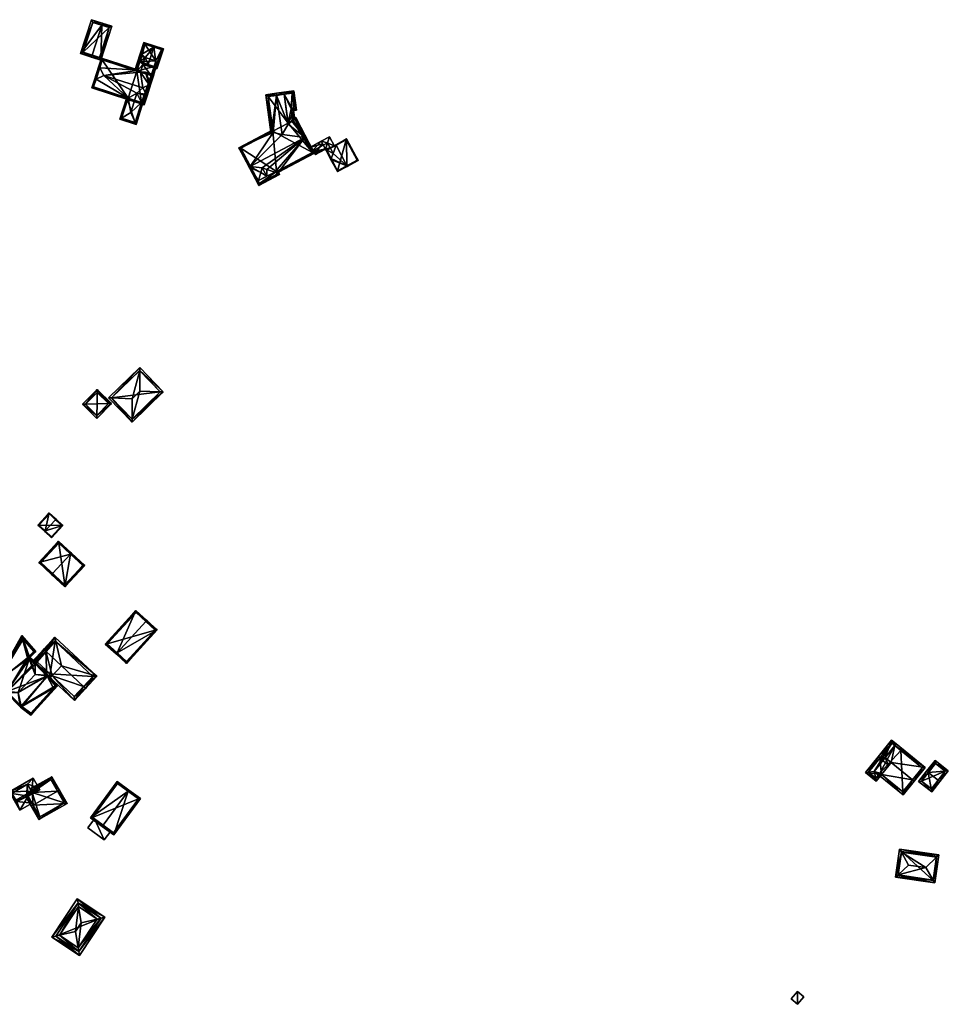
# Model space of a CAD drawing. Header units: inches. Extents: x 2523744 to 2528136, y 1148995 to 1152010.
# Tile 63 of 256: x 2524298 to 2524625, y 1150811 to 1151158. Entities that reach past the tile are written whole.
import ezdxf

# ---------------------------------------------------------------- set-up
doc = ezdxf.new("R2010")
doc.units = ezdxf.units.IN
doc.header["$MEASUREMENT"] = 0
doc.layers.add('Gebaeude Einzelhaus', color=10, linetype='Continuous')
doc.layers.add('Offenes Gebaeude', color=10, linetype='Continuous')

msp = doc.modelspace()

# ---------------------------------------------------------------- meshes
at = {"layer": 'Gebaeude Einzelhaus'}
mesh = msp.add_polyface(dxfattribs=at)
corners = [(2524327.024, 1151156.035, 472.008), (2524327.254, 1151156.749, 472.008), (2524323.428, 1151157.983, 469.353), (2524319.579, 1151146.041, 469.353), (2524323.634, 1151145.522, 472.008), (2524323.404, 1151144.809, 472.008), (2524326.765, 1151143.725, 469.353), (2524330.615, 1151155.665, 469.353), (2524320.523, 1151146.525, 469.849), (2524323.911, 1151157.039, 469.848), (2524326.281, 1151144.669, 469.917), (2524329.671, 1151155.181, 469.917), (2524329.671, 1151155.181, 463.595), (2524323.911, 1151157.039, 463.595), (2524320.523, 1151146.525, 463.595), (2524326.281, 1151144.669, 463.595)]
mesh.append_faces([[corners[k] for k in face] for face in [(0, 9, 1), (11, 0, 1), (1, 9, 2), (7, 11, 1), (6, 10, 11), (6, 11, 7), (4, 10, 5), (8, 4, 5), (5, 10, 6), (9, 8, 3), (2, 9, 3), (3, 8, 5), (0, 7, 1), (5, 6, 4), (4, 6, 0), (0, 6, 7), (0, 3, 4), (4, 3, 5), (0, 2, 3), (0, 1, 2)]], dxfattribs={"color": 13})
mesh.append_faces([[corners[k] for k in face] for face in [(12, 15, 14), (12, 14, 13), (11, 15, 12), (10, 15, 11), (4, 15, 10), (14, 15, 8), (8, 15, 4), (13, 14, 9), (9, 14, 8), (12, 13, 9), (0, 12, 9), (11, 12, 0)]], dxfattribs={"color": 41})
mesh = msp.add_polyface(dxfattribs=at)
corners = [(2524345.339, 1151148.327, 471.565), (2524346.475, 1151140.658, 469.243), (2524348.761, 1151147.749, 469.243), (2524343.36, 1151142.187, 471.565), (2524343.206, 1151141.711, 471.565), (2524345.493, 1151148.803, 471.565), (2524341.913, 1151149.956, 469.243), (2524341.115, 1151145.856, 469.551), (2524340.64, 1151146.009, 469.243), (2524341.123, 1151145.065, 469.706), (2524340.255, 1151143.189, 469.551), (2524342.304, 1151144.684, 470.472), (2524340.493, 1151143.112, 469.706), (2524341.675, 1151142.731, 470.472), (2524341.521, 1151142.255, 470.472), (2524346.153, 1151141.286, 469.581), (2524348.133, 1151147.426, 469.58), (2524342.235, 1151149.328, 469.551), (2524348.133, 1151147.426, 463.595), (2524342.235, 1151149.328, 463.595), (2524340.255, 1151143.189, 463.595), (2524340.493, 1151143.112, 463.595), (2524345.505, 1151141.495, 469.436), (2524346.153, 1151141.286, 469.261), (2524345.505, 1151141.495, 463.595), (2524346.153, 1151141.286, 463.595), (2524346.135, 1151143.449, 463.595), (2524341.123, 1151145.065, 463.595)]
mesh.append_faces([[corners[k] for k in face] for face in [(3, 4, 13), (13, 4, 14), (8, 17, 7), (17, 5, 0), (8, 6, 17), (17, 6, 5), (1, 16, 2), (2, 16, 5), (5, 16, 0), (3, 15, 4), (4, 15, 1), (1, 15, 16), (3, 13, 4), (4, 13, 14), (0, 11, 3), (3, 11, 13), (9, 10, 12), (0, 7, 11), (11, 7, 9), (9, 7, 10), (0, 6, 7), (7, 6, 8), (0, 5, 6), (0, 2, 5), (4, 1, 3), (3, 1, 0), (0, 1, 2)]], dxfattribs={"color": 13})
mesh.append_faces([[corners[k] for k in face] for face in [(19, 27, 20), (20, 27, 21), (18, 26, 19), (19, 26, 27), (18, 25, 26), (26, 25, 24), (16, 23, 18), (18, 23, 25), (16, 15, 23), (23, 24, 25), (23, 22, 24), (22, 3, 13), (23, 15, 22), (22, 15, 3), (12, 10, 21), (21, 10, 20), (19, 7, 17), (19, 20, 7), (7, 20, 10), (17, 18, 19), (0, 16, 17), (17, 16, 18)]], dxfattribs={"color": 41})
mesh = msp.add_polyface(dxfattribs=at)
corners = [(2524344.47, 1151138.286, 469.436), (2524341.521, 1151142.255, 470.472), (2524340.645, 1151139.537, 470.472), (2524345.505, 1151141.495, 469.436), (2524341.675, 1151142.731, 470.472), (2524340.64, 1151139.521, 470.472), (2524344.758, 1151138.193, 469.358), (2524344.365, 1151135.514, 469.243), (2524343.939, 1151135.651, 469.358), (2524346.153, 1151141.286, 469.261), (2524347.079, 1151143.933, 469.243), (2524347.013, 1151143.954, 469.261), (2524340.255, 1151143.189, 469.551), (2524338.744, 1151140.132, 469.243), (2524339.458, 1151139.902, 469.706), (2524340.64, 1151146.009, 469.243), (2524340.493, 1151143.112, 469.706), (2524342.304, 1151144.684, 470.472), (2524341.123, 1151145.065, 469.706), (2524341.115, 1151145.856, 469.551), (2524339.458, 1151139.902, 463.595), (2524340.493, 1151143.112, 463.595), (2524344.47, 1151138.286, 463.595), (2524345.505, 1151141.495, 463.595), (2524341.123, 1151145.065, 463.595), (2524346.135, 1151143.449, 463.595)]
mesh.append_faces([[corners[k] for k in face] for face in [(19, 12, 15), (15, 12, 13), (13, 12, 14), (14, 12, 16), (9, 6, 3), (3, 6, 0), (9, 7, 6), (6, 7, 8), (11, 10, 9), (9, 10, 7), (15, 12, 19), (16, 17, 18), (16, 4, 17), (16, 1, 4), (12, 14, 16), (16, 14, 1), (1, 14, 2), (2, 14, 5), (15, 13, 12), (12, 13, 14), (9, 10, 11), (9, 7, 10), (3, 6, 9), (9, 6, 7), (7, 6, 8), (3, 0, 6), (0, 2, 5), (4, 1, 3), (3, 1, 0), (0, 1, 2)]], dxfattribs={"color": 13})
mesh.append_faces([[corners[k] for k in face] for face in [(21, 23, 20), (20, 23, 22), (21, 25, 23), (21, 24, 25), (0, 23, 3), (0, 22, 23), (20, 16, 21), (20, 14, 16)]], dxfattribs={"color": 41})
mesh = msp.add_polyface(dxfattribs=at)
corners = [(2524326.016, 1151141.656, 472.799), (2524324.443, 1151136.774, 472.799), (2524325.064, 1151137.071, 473.244), (2524326.347, 1151141.052, 473.245), (2524327.813, 1151138.383, 475.214), (2524341.097, 1151128.822, 470.485), (2524340.946, 1151128.349, 470.017), (2524342, 1151128.009, 470.017), (2524343.015, 1151131.159, 473.134), (2524339.433, 1151132.045, 472.893), (2524342.684, 1151131.762, 473.579), (2524341.468, 1151133.98, 475.214), (2524336.305, 1151130.37, 470.488), (2524323.536, 1151133.961, 470.017), (2524336.168, 1151129.889, 470.017), (2524336.321, 1151130.365, 470.488), (2524343.751, 1151135.069, 473.579), (2524344.371, 1151135.365, 473.134), (2524342.475, 1151139.454, 470.017), (2524345.388, 1151138.515, 470.017), (2524340.645, 1151139.537, 470.472), (2524340.091, 1151140.223, 470.017), (2524326.924, 1151144.469, 470.017), (2524324.166, 1151134.284, 470.488), (2524341.678, 1151128.639, 470.489), (2524341.099, 1151128.824, 470.487), (2524344.758, 1151138.193, 470.488), (2524327.246, 1151143.84, 470.488), (2524338.811, 1151121.731, 470.485), (2524339.115, 1151121.044, 470.017), (2524341.574, 1151128.672, 470.017), (2524341.099, 1151128.824, 470.484), (2524337.248, 1151125.266, 472.893), (2524334.042, 1151123.294, 470.505), (2524335.846, 1151130.518, 470.017), (2524333.386, 1151122.89, 470.017), (2524336.321, 1151130.365, 470.504), (2524334.016, 1151123.213, 470.435), (2524338.793, 1151121.674, 470.435), (2524341.099, 1151128.824, 463.595), (2524340.946, 1151128.349, 463.595), (2524341.678, 1151128.639, 463.595), (2524344.758, 1151138.193, 463.595), (2524344.758, 1151138.193, 469.358), (2524339.458, 1151139.902, 469.706), (2524339.458, 1151139.902, 463.595), (2524327.246, 1151143.84, 463.595), (2524340.64, 1151139.521, 470.472), (2524344.47, 1151138.286, 469.436), (2524344.47, 1151138.286, 463.595), (2524324.166, 1151134.284, 463.595), (2524336.321, 1151130.365, 463.595), (2524336.168, 1151129.889, 463.595), (2524334.016, 1151123.213, 463.595), (2524338.793, 1151121.674, 463.595)]
mesh.append_faces([[corners[k] for k in face] for face in [(38, 28, 29), (30, 5, 31), (29, 28, 30), (30, 28, 5), (35, 33, 37), (35, 37, 29), (29, 37, 38), (33, 12, 36), (35, 34, 33), (33, 34, 12), (28, 35, 29), (28, 33, 35), (28, 32, 33), (12, 32, 9), (12, 33, 32), (12, 34, 33), (33, 34, 35), (28, 5, 32), (32, 5, 9), (28, 30, 5), (5, 30, 31), (28, 29, 30), (20, 27, 21), (21, 27, 22), (22, 27, 0), (0, 27, 3), (17, 26, 19), (19, 26, 18), (18, 26, 20), (20, 26, 27), (17, 16, 26), (8, 16, 17), (8, 10, 16), (24, 5, 25), (24, 6, 5), (24, 7, 6), (24, 8, 7), (24, 10, 8), (0, 2, 1), (0, 3, 2), (23, 1, 2), (23, 13, 1), (15, 14, 12), (12, 14, 23), (23, 14, 13), (3, 22, 0), (4, 21, 3), (3, 21, 22), (16, 20, 11), (11, 20, 4), (4, 20, 21), (16, 18, 20), (16, 17, 18), (18, 17, 19), (10, 16, 11), (10, 8, 16), (16, 8, 17), (12, 14, 15), (12, 13, 14), (12, 2, 13), (13, 2, 1), (9, 4, 12), (12, 4, 2), (9, 11, 4), (9, 10, 11), (5, 8, 9), (9, 8, 10), (5, 7, 8), (5, 6, 7), (0, 2, 3), (3, 2, 4), (0, 1, 2)]], dxfattribs={"color": 13})
mesh.append_faces([[corners[k] for k in face] for face in [(52, 54, 53), (52, 40, 54), (28, 6, 5), (28, 54, 6), (6, 54, 40), (28, 38, 54), (38, 37, 54), (54, 37, 53), (33, 53, 37), (36, 14, 33), (33, 14, 53), (53, 14, 52), (36, 15, 14), (12, 15, 36), (41, 49, 42), (45, 51, 46), (46, 51, 50), (41, 39, 49), (49, 39, 45), (45, 39, 51), (51, 39, 52), (52, 39, 40), (15, 51, 14), (14, 51, 52), (12, 51, 15), (23, 50, 12), (12, 50, 51), (3, 27, 2), (2, 27, 23), (23, 27, 50), (50, 27, 46), (48, 43, 49), (49, 43, 42), (47, 26, 48), (48, 26, 43), (44, 27, 47), (47, 27, 26), (44, 46, 27), (44, 45, 46), (41, 43, 24), (24, 43, 10), (10, 43, 16), (16, 43, 26), (41, 42, 43), (31, 24, 25), (31, 41, 24), (31, 39, 41), (5, 31, 25), (5, 6, 31), (31, 6, 39), (39, 6, 40)]], dxfattribs={"color": 41})
mesh = msp.add_polyface(dxfattribs=at)
corners = [(2524388.644, 1151131.33, 469.284), (2524391.178, 1151132.441, 467.404), (2524388.54, 1151132.073, 469.284), (2524391.282, 1151131.699, 467.404), (2524392.758, 1151121.136, 467.404), (2524390.574, 1151117.521, 469.284), (2524387.401, 1151118.273, 467.421), (2524384.788, 1151131.548, 466.962), (2524386.788, 1151118.418, 467.062), (2524386.635, 1151118.337, 466.962), (2524385.634, 1151130.909, 467.421), (2524394.341, 1151122.424, 466.964), (2524395.046, 1151122.798, 466.775), (2524394.611, 1151125.909, 466.775), (2524394.713, 1151132.935, 466.505), (2524395.674, 1151126.058, 466.505), (2524393.979, 1151122.232, 467.061), (2524393.765, 1151126.548, 466.964), (2524394.828, 1151126.696, 466.694), (2524394.325, 1151122.543, 466.964), (2524394.074, 1151132.089, 466.694), (2524385.634, 1151130.909, 460.782), (2524391.282, 1151131.699, 460.782), (2524387.34, 1151118.711, 467.061), (2524387.34, 1151118.711, 460.782), (2524392.699, 1151121.553, 460.782), (2524393.765, 1151126.548, 460.782), (2524394.341, 1151122.424, 460.782), (2524394.828, 1151126.696, 460.782), (2524394.074, 1151132.089, 460.782)]
mesh.append_faces([[corners[k] for k in face] for face in [(19, 12, 11), (19, 13, 12), (15, 20, 14), (14, 20, 1), (1, 20, 3), (13, 18, 15), (15, 18, 20), (19, 17, 13), (13, 17, 18), (3, 14, 1), (11, 13, 16), (16, 13, 4), (4, 13, 3), (3, 13, 14), (14, 13, 15), (11, 12, 13), (2, 10, 7), (7, 10, 9), (9, 10, 8), (8, 10, 6), (2, 0, 10), (3, 0, 1), (1, 0, 2), (8, 7, 9), (6, 0, 8), (8, 0, 7), (7, 0, 2), (6, 5, 0), (3, 0, 4), (4, 0, 5), (3, 1, 0), (0, 1, 2)]], dxfattribs={"color": 13})
mesh.append_faces([[corners[k] for k in face] for face in [(26, 29, 28), (26, 22, 29), (26, 25, 22), (26, 27, 25), (3, 20, 22), (22, 20, 29), (20, 18, 29), (29, 18, 28), (18, 26, 28), (18, 17, 26), (26, 19, 27), (27, 19, 11), (26, 17, 19), (25, 21, 22), (25, 24, 21), (23, 21, 24), (6, 10, 23), (23, 10, 21), (0, 3, 10), (10, 3, 21), (21, 3, 22)]], dxfattribs={"color": 41})
mesh = msp.add_polyface(dxfattribs=at)
corners = [(2524387.973, 1151104.333, 467.868), (2524389.668, 1151103.505, 466.424), (2524389.268, 1151104.259, 467.232), (2524382.341, 1151099.62, 466.424), (2524398.528, 1151116.46, 473.321), (2524401.986, 1151111.004, 467.232), (2524398.969, 1151116.694, 473.321), (2524383.554, 1151105.834, 471.08), (2524379.367, 1151106.297, 473.321), (2524385.191, 1151105.267, 469.881), (2524383.074, 1151104.145, 469.881), (2524378.925, 1151106.063, 473.321), (2524382.236, 1151101.291, 467.868), (2524387.34, 1151118.711, 467.061), (2524387.266, 1151119.237, 466.629), (2524375.303, 1151112.893, 466.629), (2524387.401, 1151118.273, 467.421), (2524390.574, 1151117.521, 469.284), (2524393.979, 1151122.232, 467.061), (2524392.758, 1151121.136, 467.404), (2524394.325, 1151122.543, 466.964), (2524395.348, 1151123.523, 466.629), (2524394.268, 1151122.95, 466.629), (2524385.145, 1151102.834, 471.077), (2524382.549, 1151100.296, 466.897), (2524388.991, 1151103.713, 466.898), (2524388.591, 1151104.466, 467.705), (2524401.311, 1151111.211, 467.704), (2524395.14, 1151122.848, 467.061), (2524375.979, 1151112.685, 467.062), (2524386.788, 1151118.418, 467.062), (2524388.591, 1151104.466, 460.782), (2524388.991, 1151103.713, 460.782), (2524399.921, 1151110.474, 466.615), (2524399.921, 1151110.474, 466.715), (2524401.311, 1151111.211, 460.782), (2524401.311, 1151111.211, 466.826), (2524400.364, 1151110.709, 466.828), (2524400.92, 1151111.004, 467.195), (2524401.311, 1151111.211, 467.194), (2524400.352, 1151113.02, 466.615), (2524395.14, 1151122.848, 460.782), (2524400.352, 1151113.02, 466.715), (2524401.032, 1151111.737, 467.384), (2524401.106, 1151111.597, 467.384), (2524401.259, 1151111.309, 466.815), (2524394.341, 1151122.424, 466.964), (2524394.341, 1151122.424, 460.782), (2524375.979, 1151112.685, 460.782), (2524387.34, 1151118.711, 460.782), (2524382.549, 1151100.296, 460.782), (2524392.699, 1151121.553, 460.782)]
mesh.append_faces([[corners[k] for k in face] for face in [(30, 14, 13), (30, 15, 14), (30, 29, 15), (15, 29, 11), (11, 29, 8), (20, 28, 18), (28, 6, 4), (28, 21, 6), (20, 22, 28), (28, 22, 21), (2, 27, 5), (5, 27, 6), (6, 27, 4), (2, 26, 27), (1, 25, 2), (2, 25, 26), (1, 24, 25), (24, 11, 8), (1, 3, 24), (24, 3, 11), (23, 9, 7), (23, 0, 9), (7, 10, 23), (23, 10, 12), (20, 21, 22), (18, 6, 20), (20, 6, 21), (17, 4, 19), (19, 4, 18), (18, 4, 6), (16, 8, 17), (17, 8, 4), (13, 15, 16), (16, 15, 8), (8, 15, 11), (13, 14, 15), (12, 3, 0), (10, 11, 12), (12, 11, 3), (8, 10, 7), (10, 8, 11), (0, 4, 9), (9, 4, 7), (7, 4, 8), (4, 5, 6), (0, 2, 4), (4, 2, 5), (1, 0, 3), (0, 1, 2)]], dxfattribs={"color": 13})
mesh.append_faces([[corners[k] for k in face] for face in [(35, 47, 41), (35, 51, 47), (35, 49, 51), (35, 31, 49), (49, 31, 48), (48, 31, 50), (50, 31, 32), (25, 24, 32), (32, 24, 50), (24, 48, 50), (8, 29, 24), (24, 29, 48), (48, 30, 49), (49, 30, 13), (48, 29, 30), (46, 41, 47), (18, 28, 46), (46, 28, 41), (35, 45, 36), (35, 40, 45), (43, 27, 44), (44, 27, 39), (42, 4, 43), (43, 4, 27), (40, 28, 42), (42, 28, 4), (35, 41, 40), (40, 41, 28), (27, 38, 39), (27, 34, 38), (33, 36, 37), (33, 35, 36), (33, 31, 35), (27, 26, 34), (34, 26, 33), (33, 26, 31), (26, 25, 31), (31, 25, 32), (12, 0, 23)]], dxfattribs={"color": 41})
mesh = msp.add_polyface(dxfattribs=at)
corners = [(2524413.402, 1151106.542, 468.338), (2524407.752, 1151108.717, 466.715), (2524410.03, 1151104.455, 466.715), (2524407.867, 1151109.032, 466.818), (2524413.52, 1151106.321, 468.338), (2524408.546, 1151110.875, 467.419), (2524409.557, 1151113.734, 468.338), (2524407.464, 1151112.899, 467.419), (2524409.439, 1151113.955, 468.338), (2524407.582, 1151112.678, 467.419), (2524417.318, 1151108.351, 466.715), (2524413.236, 1151115.985, 466.715), (2524410.133, 1151104.794, 466.818), (2524413.134, 1151115.646, 466.809), (2524416.979, 1151108.454, 466.809), (2524413.134, 1151115.646, 460.782), (2524416.979, 1151108.454, 460.782), (2524409.045, 1151113.46, 466.715), (2524409.045, 1151113.46, 466.615), (2524406.288, 1151111.986, 460.782), (2524406.288, 1151111.986, 466.615), (2524407.973, 1151108.835, 466.615), (2524410.133, 1151104.794, 460.782), (2524407.973, 1151108.835, 466.715)]
mesh.append_faces([[corners[k] for k in face] for face in [(4, 14, 10), (4, 0, 14), (0, 4, 12), (12, 4, 2), (14, 13, 10), (10, 13, 11), (11, 13, 8), (8, 13, 6), (1, 12, 2), (1, 3, 12), (7, 6, 9), (7, 8, 6), (0, 11, 6), (6, 11, 8), (0, 10, 11), (0, 4, 10), (5, 6, 9), (9, 6, 7), (7, 6, 8), (3, 0, 5), (5, 0, 6), (0, 2, 4), (3, 1, 0), (0, 1, 2)]], dxfattribs={"color": 13})
mesh.append_faces([[corners[k] for k in face] for face in [(15, 22, 19), (16, 22, 15), (14, 0, 16), (16, 0, 22), (22, 0, 12), (19, 21, 20), (21, 12, 23), (23, 12, 3), (19, 22, 21), (21, 22, 12), (18, 19, 20), (18, 15, 19), (17, 13, 18), (18, 13, 15), (9, 6, 17), (17, 6, 13), (13, 14, 15), (15, 14, 16)]], dxfattribs={"color": 41})
mesh = msp.add_polyface(dxfattribs=at)
corners = [(2524348.735, 1151026.901, 460.714), (2524340.411, 1151035.454, 460.714), (2524340.423, 1151034.368, 461.205), (2524347.66, 1151026.932, 461.205), (2524340.504, 1151027.136, 464.472), (2524337.761, 1151024.468, 464.472), (2524337.772, 1151017.309, 461.205), (2524337.774, 1151016.233, 460.714), (2524330.537, 1151024.744, 461.205), (2524329.45, 1151024.785, 460.714), (2524337.788, 1151017.293, 461.191), (2524347.675, 1151026.916, 461.191), (2524330.51, 1151024.771, 461.181), (2524340.398, 1151034.394, 461.182), (2524347.675, 1151026.916, 453.431), (2524340.398, 1151034.394, 453.431), (2524330.51, 1151024.771, 453.431), (2524337.788, 1151017.293, 453.431)]
mesh.append_faces([[corners[k] for k in face] for face in [(6, 10, 7), (8, 6, 7), (12, 8, 9), (9, 8, 7), (13, 12, 1), (2, 13, 1), (1, 12, 9), (3, 2, 0), (0, 10, 11), (11, 3, 0), (7, 10, 0), (0, 2, 1), (8, 6, 5), (8, 7, 6), (8, 9, 7), (8, 1, 9), (5, 2, 8), (8, 2, 1), (5, 4, 2), (3, 7, 0), (4, 6, 3), (3, 6, 7), (4, 5, 6), (0, 2, 3), (3, 2, 4), (0, 1, 2)]], dxfattribs={"color": 13})
mesh.append_faces([[corners[k] for k in face] for face in [(14, 17, 16), (14, 16, 15), (6, 17, 10), (11, 17, 14), (10, 17, 11), (16, 17, 8), (8, 17, 6), (12, 16, 8), (15, 16, 12), (13, 15, 12), (14, 15, 2), (2, 15, 13), (3, 14, 2), (11, 14, 3)]], dxfattribs={"color": 41})
mesh = msp.add_polyface(dxfattribs=at)
corners = [(2524320.245, 1151022.516, 459.835), (2524325.343, 1151017.523, 459.835), (2524325.352, 1151018.605, 460.215), (2524321.336, 1151022.558, 460.222), (2524325.386, 1151022.715, 461.66), (2524325.384, 1151027.764, 459.835), (2524325.384, 1151026.692, 460.222), (2524330.483, 1151022.77, 459.835), (2524329.421, 1151022.759, 460.215), (2524325.331, 1151018.584, 460.201), (2524321.306, 1151022.528, 460.202), (2524325.395, 1151026.703, 460.215), (2524325.395, 1151026.703, 454.291), (2524329.421, 1151022.759, 454.291), (2524321.306, 1151022.528, 454.291), (2524325.331, 1151018.584, 454.291)]
mesh.append_faces([[corners[k] for k in face] for face in [(6, 3, 5), (11, 6, 5), (7, 2, 8), (8, 11, 7), (7, 11, 5), (9, 2, 1), (1, 2, 7), (10, 9, 0), (3, 10, 0), (5, 3, 0), (0, 9, 1), (8, 6, 4), (8, 5, 6), (8, 7, 5), (2, 8, 4), (1, 7, 2), (2, 7, 8), (5, 3, 6), (6, 3, 4), (5, 0, 3), (0, 2, 3), (3, 2, 4), (0, 1, 2)]], dxfattribs={"color": 13})
mesh.append_faces([[corners[k] for k in face] for face in [(13, 15, 14), (13, 14, 12), (2, 15, 13), (9, 15, 2), (2, 13, 8), (14, 15, 9), (10, 14, 9), (3, 14, 10), (12, 14, 3), (6, 12, 3), (11, 12, 6), (13, 12, 8), (8, 12, 11)]], dxfattribs={"color": 41})
mesh = msp.add_polyface(dxfattribs=at)
corners = [(2524313.39, 1150979.796, 457.738), (2524310.976, 1150982.039, 459.582), (2524310.806, 1150981.856, 459.582), (2524307.133, 1150977.903, 459.582), (2524309.376, 1150975.476, 457.738), (2524306.963, 1150977.72, 459.582), (2524308.586, 1150984.259, 457.738), (2524304.573, 1150979.94, 457.738), (2524309.364, 1150975.83, 457.878), (2524313.036, 1150979.784, 457.879), (2524308.599, 1150983.906, 457.879), (2524304.926, 1150979.954, 457.879), (2524313.036, 1150979.784, 452.515), (2524308.599, 1150983.906, 452.515), (2524304.926, 1150979.954, 452.515), (2524309.364, 1150975.83, 452.515)]
mesh.append_faces([[corners[k] for k in face] for face in [(3, 8, 5), (11, 3, 5), (7, 11, 5), (10, 11, 6), (6, 11, 7), (2, 10, 1), (9, 2, 1), (1, 10, 6), (0, 8, 9), (0, 9, 1), (5, 8, 4), (4, 8, 0), (3, 7, 5), (2, 6, 3), (3, 6, 7), (2, 1, 6), (0, 3, 4), (4, 3, 5), (0, 2, 3), (0, 1, 2)]], dxfattribs={"color": 13})
mesh.append_faces([[corners[k] for k in face] for face in [(12, 15, 14), (12, 14, 13), (8, 15, 12), (8, 12, 9), (14, 15, 3), (3, 15, 8), (11, 14, 3), (13, 14, 10), (10, 14, 11), (12, 13, 2), (2, 13, 10), (9, 12, 2)]], dxfattribs={"color": 41})
mesh = msp.add_polyface(dxfattribs=at)
corners = [(2524309.748, 1150962.874, 463.638), (2524309.408, 1150962.508, 463.638), (2524314.074, 1150958.173, 458.77), (2524316.073, 1150969.681, 463.638), (2524321.08, 1150965.711, 458.77), (2524316.414, 1150970.048, 463.638), (2524311.855, 1150974.283, 458.77), (2524304.85, 1150966.743, 458.77), (2524320.374, 1150965.685, 459.152), (2524311.881, 1150973.576, 459.161), (2524305.556, 1150966.769, 459.161), (2524314.048, 1150958.879, 459.152), (2524320.374, 1150965.685, 452.546), (2524311.881, 1150973.576, 452.546), (2524305.556, 1150966.769, 452.546), (2524314.048, 1150958.879, 452.546)]
mesh.append_faces([[corners[k] for k in face] for face in [(2, 11, 8), (0, 11, 1), (10, 0, 1), (1, 11, 2), (7, 10, 1), (9, 10, 6), (6, 10, 7), (3, 9, 5), (8, 3, 5), (5, 9, 6), (2, 8, 4), (4, 8, 5), (3, 7, 0), (0, 7, 1), (5, 6, 3), (3, 6, 7), (3, 4, 5), (0, 2, 3), (3, 2, 4), (0, 1, 2)]], dxfattribs={"color": 13})
mesh.append_faces([[corners[k] for k in face] for face in [(13, 15, 14), (12, 15, 13), (8, 15, 12), (11, 15, 8), (14, 15, 0), (0, 15, 11), (10, 14, 0), (13, 14, 9), (9, 14, 10), (12, 13, 3), (3, 13, 9), (8, 12, 3)]], dxfattribs={"color": 41})
mesh = msp.add_polyface(dxfattribs=at)
corners = [(2524332.452, 1150934.967, 459.139), (2524339.09, 1150949.896, 455.158), (2524328.301, 1150938.08, 455.158), (2524342.567, 1150946.046, 459.139), (2524342.904, 1150946.415, 459.139), (2524332.115, 1150934.598, 459.139), (2524335.808, 1150931.226, 455.158), (2524346.596, 1150943.044, 455.158), (2524329.008, 1150938.113, 455.543), (2524335.775, 1150931.933, 455.556), (2524345.89, 1150943.011, 455.555), (2524339.123, 1150949.19, 455.544), (2524345.89, 1150943.011, 448.341), (2524339.123, 1150949.19, 448.341), (2524329.008, 1150938.113, 448.341), (2524335.775, 1150931.933, 448.341)]
mesh.append_faces([[corners[k] for k in face] for face in [(11, 8, 1), (3, 11, 4), (10, 3, 4), (4, 11, 1), (7, 10, 4), (6, 9, 10), (6, 10, 7), (0, 9, 5), (8, 0, 5), (5, 9, 6), (1, 8, 2), (2, 8, 5), (0, 7, 3), (3, 7, 4), (5, 6, 0), (0, 6, 7), (0, 2, 5), (4, 1, 3), (3, 1, 0), (0, 1, 2)]], dxfattribs={"color": 13})
mesh.append_faces([[corners[k] for k in face] for face in [(12, 15, 14), (12, 14, 13), (10, 15, 12), (9, 15, 10), (0, 15, 9), (14, 15, 8), (8, 15, 0), (13, 14, 8), (11, 13, 8), (12, 13, 11), (3, 12, 11), (10, 12, 3)]], dxfattribs={"color": 41})
mesh = msp.add_polyface(dxfattribs=at)
corners = [(2524301.514, 1150933.812, 460.946), (2524301.7, 1150933.29, 461.207), (2524303.816, 1150935.408, 460.86), (2524299.385, 1150939.792, 457.956), (2524298.921, 1150941.096, 457.304), (2524289.529, 1150924.559, 459.299), (2524290.499, 1150925.255, 459.451), (2524301.277, 1150932.987, 461.141), (2524301.419, 1150932.875, 461.207), (2524293.649, 1150921.407, 461.207), (2524293.365, 1150920.988, 461.207), (2524298.393, 1150915.828, 461.207), (2524298.262, 1150916.678, 461.707), (2524294.063, 1150920.988, 461.707), (2524297.599, 1150920.988, 464.243), (2524301.532, 1150932.786, 461.331), (2524310.071, 1150922.552, 459.119), (2524302.096, 1150913.05, 458.865), (2524311.49, 1150923.369, 458.865), (2524298.864, 1150916.099, 461.123), (2524307.851, 1150926.692, 461.207), (2524308.183, 1150927.073, 461.207), (2524298.722, 1150916.206, 461.207), (2524307.734, 1150926.815, 461.336), (2524307.442, 1150927.116, 461.693), (2524303.553, 1150931.835, 461.207), (2524303.553, 1150931.118, 461.691), (2524303.553, 1150927.338, 464.243), (2524301.962, 1150932.449, 461.636), (2524303.135, 1150935.434, 460.68), (2524299.006, 1150940.233, 457.644), (2524290.159, 1150924.656, 459.471), (2524293.715, 1150921.345, 461.285), (2524302.033, 1150913.723, 459.119), (2524310.818, 1150923.373, 459.107), (2524307.816, 1150926.731, 461.247), (2524303.218, 1150931.463, 461.636), (2524300.948, 1150933.245, 460.914), (2524307.937, 1150926.596, 450.04), (2524310.818, 1150923.373, 450.04), (2524307.937, 1150926.596, 459.372), (2524307.845, 1150926.698, 459.375), (2524307.816, 1150926.731, 459.376), (2524307.748, 1150926.8, 459.377), (2524303.578, 1150931.092, 457.049), (2524303.578, 1150931.092, 450.04), (2524303.218, 1150931.463, 450.04), (2524303.218, 1150931.463, 457.067), (2524303.578, 1150931.092, 459.456), (2524303.218, 1150931.463, 459.462), (2524300.948, 1150933.245, 450.04), (2524303.135, 1150935.434, 450.04), (2524299.006, 1150940.233, 450.04), (2524290.159, 1150924.656, 450.04), (2524293.715, 1150921.345, 450.04), (2524298.723, 1150916.205, 450.04), (2524302.033, 1150913.723, 450.04), (2524303.679, 1150930.989, 450.04), (2524307.816, 1150926.731, 450.04)]
mesh.append_faces([[corners[k] for k in face] for face in [(37, 0, 1), (7, 37, 1), (1, 8, 7), (15, 8, 1), (1, 28, 15), (1, 25, 28), (28, 25, 36), (36, 25, 26), (23, 24, 21), (23, 21, 35), (20, 35, 21), (24, 25, 21), (24, 26, 25), (34, 18, 16), (20, 21, 34), (34, 21, 18), (19, 11, 22), (22, 11, 12), (17, 16, 18), (11, 33, 17), (17, 33, 16), (11, 19, 33), (32, 13, 10), (9, 32, 10), (10, 12, 11), (10, 13, 12), (5, 31, 10), (10, 31, 9), (5, 6, 31), (4, 6, 5), (3, 30, 4), (4, 30, 6), (29, 1, 0), (4, 2, 3), (3, 2, 29), (29, 2, 1), (28, 15, 27), (27, 15, 14), (28, 1, 15), (26, 28, 27), (26, 25, 28), (28, 25, 1), (23, 27, 14), (23, 24, 27), (23, 21, 24), (24, 26, 27), (24, 25, 26), (24, 21, 25), (23, 20, 21), (22, 12, 11), (23, 14, 20), (20, 14, 22), (22, 14, 12), (19, 22, 11), (16, 20, 19), (19, 20, 22), (16, 18, 20), (20, 18, 21), (11, 17, 19), (19, 17, 16), (16, 17, 18), (13, 9, 10), (9, 15, 8), (8, 15, 1), (13, 14, 9), (9, 14, 15), (10, 12, 13), (13, 12, 14), (10, 11, 12), (9, 5, 10), (9, 6, 5), (8, 7, 9), (9, 7, 6), (8, 1, 7), (3, 7, 0), (0, 7, 1), (4, 6, 3), (3, 6, 7), (4, 5, 6), (0, 2, 3), (3, 2, 4), (0, 1, 2)]], dxfattribs={"color": 13})
mesh.append_faces([[corners[k] for k in face] for face in [(55, 39, 56), (55, 38, 39), (54, 58, 55), (55, 58, 38), (54, 57, 58), (54, 45, 57), (54, 46, 45), (51, 50, 52), (52, 50, 53), (53, 50, 54), (54, 50, 46), (16, 39, 34), (16, 56, 39), (16, 33, 56), (19, 55, 33), (33, 55, 56), (19, 22, 55), (22, 54, 55), (13, 32, 12), (12, 32, 22), (22, 32, 54), (32, 9, 54), (9, 31, 54), (54, 31, 53), (6, 53, 31), (6, 30, 53), (53, 30, 52), (3, 52, 30), (3, 51, 52), (3, 29, 51), (0, 50, 29), (29, 50, 51), (0, 37, 50), (37, 7, 50), (7, 8, 50), (49, 28, 36), (49, 15, 28), (49, 8, 15), (49, 47, 8), (8, 47, 50), (50, 47, 46), (48, 24, 43), (43, 24, 23), (48, 26, 24), (48, 36, 26), (48, 49, 36), (44, 47, 48), (48, 47, 49), (44, 46, 47), (44, 45, 46), (42, 43, 35), (35, 43, 23), (41, 42, 20), (20, 42, 35), (20, 40, 41), (20, 34, 40), (40, 34, 38), (38, 34, 39)]], dxfattribs={"color": 41})
mesh = msp.add_polyface(dxfattribs=at)
corners = [(2524312.874, 1150930.408, 460.947), (2524325.34, 1150926.714, 457.044), (2524310.564, 1150940.434, 457.044), (2524320.677, 1150923.162, 460.947), (2524321.41, 1150922.481, 460.947), (2524306.794, 1150936.054, 460.947), (2524306.634, 1150936.203, 460.947), (2524307.367, 1150935.522, 460.947), (2524309.573, 1150926.881, 457.714), (2524308.841, 1150927.561, 457.714), (2524308.157, 1150926.831, 457.044), (2524317.443, 1150918.209, 457.044), (2524304.08, 1150931.983, 457.714), (2524302.666, 1150931.93, 457.044), (2524302.899, 1150931.713, 457.044), (2524303.218, 1150931.463, 457.067), (2524303.577, 1150931.094, 457.049), (2524304.251, 1150931.823, 457.714), (2524303.578, 1150931.092, 457.049), (2524323.928, 1150926.661, 457.719), (2524310.616, 1150939.021, 457.72), (2524317.39, 1150919.623, 457.714), (2524307.937, 1150926.596, 459.372), (2524308.606, 1150925.848, 459.348), (2524309.573, 1150926.881, 459.71), (2524307.748, 1150926.8, 459.377), (2524307.816, 1150926.731, 459.376), (2524307.845, 1150926.698, 459.375), (2524303.218, 1150931.463, 459.462), (2524303.578, 1150931.092, 459.456), (2524302.837, 1150931.762, 459.453), (2524304.08, 1150931.983, 459.71), (2524304.251, 1150931.823, 459.71), (2524308.841, 1150927.561, 459.71), (2524308.157, 1150926.831, 450.04), (2524308.841, 1150927.561, 450.04), (2524317.39, 1150919.623, 450.04), (2524323.928, 1150926.661, 450.04), (2524310.616, 1150939.021, 450.04), (2524304.08, 1150931.983, 450.04), (2524304.251, 1150931.823, 450.04), (2524303.578, 1150931.092, 450.04), (2524303.679, 1150930.989, 450.04), (2524307.937, 1150926.596, 450.04), (2524307.816, 1150926.731, 450.04)]
mesh.append_faces([[corners[k] for k in face] for face in [(33, 24, 22), (22, 24, 23), (7, 31, 5), (5, 31, 30), (30, 31, 28), (28, 31, 29), (29, 31, 32), (28, 5, 30), (25, 7, 29), (29, 7, 28), (28, 7, 5), (22, 24, 27), (27, 24, 26), (26, 24, 25), (25, 24, 7), (7, 24, 0), (22, 23, 24), (12, 17, 16), (16, 17, 18), (5, 12, 6), (6, 12, 13), (13, 12, 14), (14, 12, 15), (15, 12, 16), (5, 7, 12), (11, 21, 4), (4, 21, 3), (10, 8, 11), (11, 8, 21), (10, 9, 8), (1, 20, 2), (2, 20, 6), (6, 20, 5), (5, 20, 7), (3, 19, 4), (4, 19, 1), (1, 19, 20), (12, 16, 17), (17, 16, 18), (12, 15, 16), (12, 14, 15), (12, 13, 14), (12, 6, 13), (12, 5, 6), (12, 7, 5), (8, 3, 0), (8, 11, 3), (3, 11, 4), (8, 10, 11), (8, 9, 10), (0, 2, 7), (7, 2, 5), (5, 2, 6), (4, 1, 3), (3, 1, 0), (0, 1, 2)]], dxfattribs={"color": 13})
mesh.append_faces([[corners[k] for k in face] for face in [(42, 34, 44), (44, 34, 43), (0, 24, 8), (33, 8, 24), (33, 9, 8), (22, 9, 33), (34, 10, 43), (43, 10, 22), (22, 10, 9), (32, 17, 29), (29, 17, 18), (31, 17, 32), (31, 12, 17), (7, 12, 31), (42, 35, 34), (35, 37, 36), (35, 38, 37), (42, 40, 35), (35, 40, 38), (38, 40, 39), (42, 41, 40), (17, 40, 18), (18, 40, 41), (12, 40, 17), (12, 39, 40), (20, 12, 7), (20, 38, 12), (12, 38, 39), (20, 19, 38), (38, 19, 37), (3, 21, 19), (19, 21, 37), (37, 21, 36), (8, 36, 21), (8, 35, 36), (8, 9, 35), (10, 35, 9), (10, 34, 35)]], dxfattribs={"color": 41})
mesh = msp.add_polyface(dxfattribs=at)
corners = [(2524609.329, 1150884.941, 458.282), (2524613.189, 1150889.75, 462.236), (2524612.604, 1150890.219, 462.236), (2524601.653, 1150892.064, 458.763), (2524605.043, 1150896.287, 462.237), (2524600.599, 1150891.948, 458.282), (2524601.069, 1150892.533, 458.763), (2524606.33, 1150902.285, 458.758), (2524602.898, 1150898.009, 462.237), (2524617.09, 1150894.61, 458.282), (2524606.8, 1150902.87, 458.282), (2524609.214, 1150885.996, 458.764), (2524616.036, 1150894.495, 458.758), (2524600.494, 1150898.32, 463.037), (2524601.079, 1150897.851, 463.037), (2524605.185, 1150904.165, 458.282), (2524604.253, 1150895.303, 463.037), (2524596.07, 1150892.809, 458.613), (2524601.653, 1150892.064, 460.438), (2524599.829, 1150889.791, 458.613), (2524605.301, 1150903.111, 458.758), (2524597.125, 1150892.924, 459.083), (2524599.714, 1150890.846, 459.083), (2524601.069, 1150892.533, 460.438), (2524600.599, 1150891.948, 452.009), (2524601.069, 1150892.533, 452.009), (2524609.214, 1150885.996, 452.009), (2524616.036, 1150894.495, 452.009), (2524608.475, 1150900.564, 452.009), (2524606.33, 1150902.285, 452.009), (2524599.039, 1150893.2, 452.009), (2524605.301, 1150903.111, 452.009), (2524597.125, 1150892.924, 452.009), (2524599.714, 1150890.846, 452.009)]
mesh.append_faces([[corners[k] for k in face] for face in [(18, 22, 23), (21, 13, 14), (21, 17, 13), (18, 19, 22), (22, 19, 21), (21, 19, 17), (15, 20, 13), (13, 20, 14), (15, 10, 20), (20, 10, 7), (14, 18, 16), (14, 17, 18), (18, 17, 19), (14, 13, 17), (15, 7, 10), (15, 8, 7), (8, 16, 4), (8, 14, 16), (15, 13, 8), (8, 13, 14), (2, 12, 1), (1, 12, 9), (9, 12, 10), (10, 12, 7), (0, 11, 1), (1, 11, 2), (0, 3, 11), (0, 5, 3), (3, 5, 6), (7, 9, 10), (9, 2, 1), (7, 4, 9), (9, 4, 2), (7, 8, 4), (0, 3, 5), (5, 3, 6), (0, 2, 3), (3, 2, 4), (0, 1, 2)]], dxfattribs={"color": 13})
mesh.append_faces([[corners[k] for k in face] for face in [(32, 30, 33), (33, 30, 24), (32, 31, 30), (30, 31, 29), (18, 4, 16), (18, 3, 4), (23, 3, 18), (23, 6, 3), (22, 6, 23), (22, 5, 6), (22, 33, 5), (5, 33, 24), (22, 21, 33), (33, 21, 32), (14, 20, 21), (21, 20, 32), (32, 20, 31), (7, 29, 20), (20, 29, 31), (30, 25, 24), (25, 28, 26), (26, 28, 27), (30, 29, 25), (25, 29, 28), (12, 28, 7), (7, 28, 29), (12, 27, 28), (12, 26, 27), (2, 11, 12), (12, 11, 26), (3, 26, 11), (3, 25, 26), (3, 6, 25), (5, 25, 6), (5, 24, 25)]], dxfattribs={"color": 41})
mesh = msp.add_polyface(dxfattribs=at)
corners = [(2524618.149, 1150892.846, 459.664), (2524625.184, 1150893.436, 458.042), (2524620.541, 1150897.095, 458.042), (2524621.614, 1150890.117, 459.664), (2524622.203, 1150889.653, 459.664), (2524617.56, 1150893.31, 459.664), (2524614.705, 1150889.686, 458.042), (2524619.349, 1150886.029, 458.042), (2524624.131, 1150893.311, 458.294), (2524619.224, 1150887.083, 458.306), (2524620.666, 1150896.043, 458.294), (2524615.759, 1150889.811, 458.306), (2524620.666, 1150896.043, 452.208), (2524624.131, 1150893.311, 452.208), (2524615.759, 1150889.811, 452.208), (2524619.224, 1150887.083, 452.208)]
mesh.append_faces([[corners[k] for k in face] for face in [(11, 9, 7), (6, 11, 7), (0, 11, 5), (10, 0, 5), (5, 11, 6), (2, 10, 5), (8, 10, 1), (1, 10, 2), (9, 3, 4), (4, 3, 8), (7, 9, 4), (4, 8, 1), (0, 7, 3), (3, 7, 4), (5, 6, 0), (0, 6, 7), (0, 2, 5), (4, 1, 3), (3, 1, 0), (0, 1, 2)]], dxfattribs={"color": 13})
mesh.append_faces([[corners[k] for k in face] for face in [(13, 15, 14), (13, 14, 12), (3, 15, 13), (9, 15, 3), (3, 13, 8), (14, 15, 11), (11, 15, 9), (12, 14, 0), (0, 14, 11), (10, 12, 0), (13, 12, 8), (8, 12, 10)]], dxfattribs={"color": 41})
mesh = msp.add_polyface(dxfattribs=at)
corners = [(2524302.31, 1150886.21, 458.565), (2524302.936, 1150890.776, 456.242), (2524294.54, 1150886.006, 456.242), (2524304.745, 1150887.593, 458.565), (2524296.841, 1150883.103, 458.565), (2524296.349, 1150882.823, 458.565), (2524298.214, 1150879.539, 456.242), (2524301.107, 1150884.436, 457.982), (2524302.504, 1150881.977, 456.242), (2524305.213, 1150886.769, 457.982), (2524300.85, 1150888.7, 456.733), (2524295.4, 1150885.45, 456.818), (2524297.15, 1150882.6, 458.202), (2524300.55, 1150884.6, 458.239), (2524302.55, 1150885.8, 458.273), (2524297.15, 1150882.6, 449.538), (2524300.55, 1150884.6, 449.538), (2524300.55, 1150884.6, 457.72), (2524300.896, 1150884.807, 457.714), (2524300.896, 1150884.807, 449.538), (2524302.55, 1150885.8, 457.685), (2524302.214, 1150886.373, 457.267), (2524302.214, 1150886.373, 449.538), (2524300.85, 1150888.7, 449.538), (2524295.4, 1150885.45, 449.538), (2524302.55, 1150885.8, 449.538)]
mesh.append_faces([[corners[k] for k in face] for face in [(7, 14, 9), (9, 14, 3), (3, 14, 0), (7, 13, 14), (8, 12, 7), (7, 12, 13), (12, 5, 4), (8, 6, 12), (12, 6, 5), (2, 11, 5), (5, 11, 4), (3, 10, 1), (1, 10, 2), (2, 10, 11), (3, 0, 10), (0, 9, 3), (4, 7, 0), (0, 7, 9), (4, 6, 7), (7, 6, 8), (4, 5, 6), (0, 2, 4), (4, 2, 5), (3, 1, 0), (0, 1, 2)]], dxfattribs={"color": 13})
mesh.append_faces([[corners[k] for k in face] for face in [(19, 22, 25), (16, 23, 19), (19, 23, 22), (16, 24, 23), (16, 15, 24), (12, 11, 15), (15, 11, 24), (12, 4, 11), (11, 10, 24), (24, 10, 23), (21, 0, 20), (20, 0, 14), (23, 10, 22), (22, 10, 21), (21, 10, 0), (14, 18, 20), (18, 16, 19), (18, 17, 16), (14, 13, 18), (18, 13, 17), (15, 17, 12), (12, 17, 13), (15, 16, 17)]], dxfattribs={"color": 41})
mesh = msp.add_polyface(dxfattribs=at)
corners = [(2524300.55, 1150884.6, 457.72), (2524302.214, 1150880.969, 460.224), (2524302.866, 1150881.339, 460.224), (2524300.251, 1150884.424, 457.723), (2524302.55, 1150885.8, 457.685), (2524311.487, 1150886.238, 460.224), (2524300.896, 1150884.807, 457.714), (2524309.448, 1150891.345, 456.795), (2524312.139, 1150886.608, 460.224), (2524302.214, 1150886.373, 457.267), (2524301.835, 1150887.02, 456.795), (2524304.915, 1150876.215, 456.795), (2524314.84, 1150881.854, 456.795), (2524301.107, 1150884.436, 457.982), (2524309.166, 1150890.323, 457.267), (2524305.196, 1150877.238, 457.266), (2524313.818, 1150882.135, 457.265), (2524309.166, 1150890.323, 449.538), (2524313.818, 1150882.135, 449.538), (2524302.214, 1150886.373, 449.538), (2524300.896, 1150884.807, 449.538), (2524305.196, 1150877.238, 449.538), (2524302.55, 1150885.8, 449.538)]
mesh.append_faces([[corners[k] for k in face] for face in [(11, 16, 12), (12, 16, 8), (8, 16, 5), (2, 15, 1), (1, 15, 11), (11, 15, 16), (5, 14, 8), (8, 14, 7), (7, 14, 10), (10, 14, 9), (13, 0, 6), (13, 3, 0), (13, 1, 3), (13, 2, 1), (2, 12, 5), (5, 12, 8), (1, 11, 2), (2, 11, 12), (4, 7, 9), (9, 7, 10), (4, 5, 7), (7, 5, 8), (0, 2, 6), (6, 2, 4), (4, 2, 5), (3, 1, 0), (0, 1, 2)]], dxfattribs={"color": 13})
mesh.append_faces([[corners[k] for k in face] for face in [(18, 22, 17), (17, 22, 19), (18, 21, 22), (22, 21, 20), (16, 21, 18), (16, 15, 21), (20, 13, 6), (21, 15, 20), (20, 15, 13), (13, 15, 2), (17, 19, 14), (14, 19, 9), (5, 16, 14), (14, 16, 17), (17, 16, 18)]], dxfattribs={"color": 41})
mesh = msp.add_polyface(dxfattribs=at)
corners = [(2524336.306, 1150886.228, 458.158), (2524331.289, 1150870.823, 454.175), (2524340.685, 1150883.638, 454.175), (2524327.502, 1150874.219, 458.158), (2524327.206, 1150873.816, 458.158), (2524336.601, 1150886.631, 458.158), (2524332.524, 1150889.621, 454.176), (2524323.128, 1150876.806, 454.176), (2524339.986, 1150883.53, 454.568), (2524332.631, 1150888.923, 454.568), (2524323.828, 1150876.914, 454.569), (2524331.181, 1150871.521, 454.568), (2524339.986, 1150883.53, 447.406), (2524332.631, 1150888.923, 447.406), (2524323.828, 1150876.914, 447.406), (2524324.449, 1150876.458, 453.105), (2524324.449, 1150876.458, 453.205), (2524330.268, 1150872.191, 453.105), (2524331.181, 1150871.521, 447.406), (2524330.268, 1150872.191, 453.205)]
mesh.append_faces([[corners[k] for k in face] for face in [(1, 11, 8), (3, 11, 4), (10, 3, 4), (4, 11, 1), (9, 10, 7), (7, 10, 4), (6, 9, 7), (0, 9, 5), (8, 0, 5), (5, 9, 6), (1, 8, 2), (2, 8, 5), (0, 7, 3), (3, 7, 4), (0, 6, 7), (0, 5, 6), (0, 2, 5), (4, 1, 3), (3, 1, 0), (0, 1, 2)]], dxfattribs={"color": 13})
mesh.append_faces([[corners[k] for k in face] for face in [(12, 18, 14), (12, 14, 13), (8, 11, 12), (12, 11, 18), (3, 16, 19), (17, 11, 19), (19, 11, 3), (17, 18, 11), (15, 14, 17), (17, 14, 18), (16, 10, 15), (10, 16, 3), (15, 10, 14), (10, 9, 14), (14, 9, 13), (9, 12, 13), (0, 8, 9), (9, 8, 12)]], dxfattribs={"color": 41})
mesh = msp.add_polyface(dxfattribs=at)
corners = [(2524617.254, 1150859.33, 457.867), (2524611.221, 1150860.203, 457.867), (2524607.481, 1150856.725, 456.253), (2524619.855, 1150854.934, 456.253), (2524606.605, 1150855.91, 455.875), (2524620.464, 1150853.905, 455.875), (2524608.647, 1150864.783, 456.253), (2524608.044, 1150865.855, 455.875), (2524621.021, 1150862.992, 456.253), (2524621.903, 1150863.85, 455.875), (2524607.455, 1150856.545, 456.179), (2524619.829, 1150854.755, 456.179), (2524621.053, 1150863.215, 456.166), (2524608.679, 1150865.005, 456.166), (2524608.679, 1150865.005, 448.618), (2524621.053, 1150863.215, 448.618), (2524607.455, 1150856.545, 448.618), (2524619.829, 1150854.755, 448.618)]
mesh.append_faces([[corners[k] for k in face] for face in [(9, 8, 12), (7, 13, 6), (9, 12, 7), (7, 12, 13), (11, 3, 5), (5, 8, 9), (5, 3, 8), (4, 2, 10), (7, 6, 4), (4, 6, 2), (4, 10, 5), (5, 10, 11), (8, 6, 0), (0, 6, 1), (8, 9, 6), (6, 9, 7), (3, 8, 0), (3, 5, 8), (8, 5, 9), (6, 2, 1), (6, 4, 2), (6, 7, 4), (3, 4, 5), (0, 2, 3), (3, 2, 4), (0, 1, 2)]], dxfattribs={"color": 13})
mesh.append_faces([[corners[k] for k in face] for face in [(14, 17, 16), (15, 17, 14), (8, 15, 12), (8, 17, 15), (8, 3, 17), (17, 3, 11), (11, 10, 17), (17, 10, 16), (6, 16, 2), (2, 16, 10), (6, 14, 16), (6, 13, 14), (13, 12, 14), (14, 12, 15)]], dxfattribs={"color": 41})
mesh = msp.add_polyface(dxfattribs=at)
corners = [(2524310.917, 1150835.187, 454.495), (2524309.5, 1150834.861, 453.913), (2524319.23, 1150828.385, 453.913), (2524318.984, 1150829.821, 454.496), (2524312.195, 1150835.481, 455.019), (2524318.763, 1150831.11, 455.019), (2524318.696, 1150846.874, 454.495), (2524318.45, 1150848.309, 453.913), (2524318.918, 1150845.584, 455.019), (2524328.18, 1150841.833, 453.913), (2524326.763, 1150841.507, 454.495), (2524325.485, 1150841.213, 455.019), (2524319.854, 1150839.919, 457.895), (2524317.781, 1150836.805, 457.895), (2524318.951, 1150829.771, 454.463), (2524310.886, 1150835.14, 454.464), (2524318.729, 1150846.923, 454.463), (2524326.794, 1150841.554, 454.464), (2524326.794, 1150841.554, 446.749), (2524318.729, 1150846.923, 446.749), (2524310.886, 1150835.14, 446.749), (2524318.951, 1150829.771, 446.749)]
mesh.append_faces([[corners[k] for k in face] for face in [(16, 6, 7), (3, 10, 9), (9, 10, 17), (17, 16, 9), (9, 16, 7), (14, 3, 2), (2, 3, 9), (15, 14, 1), (0, 15, 1), (6, 0, 1), (7, 6, 1), (1, 14, 2), (12, 11, 8), (13, 8, 4), (13, 12, 8), (5, 13, 4), (13, 5, 12), (12, 5, 11), (10, 6, 11), (11, 6, 8), (10, 7, 6), (10, 9, 7), (3, 10, 5), (5, 10, 11), (2, 9, 3), (3, 9, 10), (6, 4, 8), (6, 0, 4), (7, 1, 6), (6, 1, 0), (0, 3, 4), (4, 3, 5), (0, 2, 3), (0, 1, 2)]], dxfattribs={"color": 13})
mesh.append_faces([[corners[k] for k in face] for face in [(18, 21, 20), (18, 20, 19), (3, 21, 18), (3, 18, 10), (14, 21, 3), (10, 18, 17), (20, 21, 14), (15, 20, 14), (0, 20, 15), (19, 20, 6), (6, 20, 0), (16, 19, 6), (18, 19, 16), (17, 18, 16)]], dxfattribs={"color": 41})
mesh = msp.add_polyface(dxfattribs=at)
corners = [(2524572.121, 1150815.717, 442.635), (2524572.117, 1150811.168, 442.301), (2524574.364, 1150813.813, 442.635), (2524569.875, 1150813.072, 442.301), (2524572.121, 1150815.717, 437.396), (2524574.364, 1150813.813, 437.396), (2524569.875, 1150813.072, 437.396), (2524572.117, 1150811.168, 437.396)]
mesh.append_faces([[corners[k] for k in face] for face in [(3, 1, 0), (0, 1, 2)]], dxfattribs={"color": 13})
mesh.append_faces([[corners[k] for k in face] for face in [(4, 7, 6), (4, 5, 7), (2, 1, 5), (5, 1, 7), (1, 3, 7), (7, 3, 6), (3, 4, 6), (3, 0, 4), (0, 2, 4), (4, 2, 5)]], dxfattribs={"color": 41})
at = {"layer": 'Offenes Gebaeude'}
mesh = msp.add_polyface(dxfattribs=at)
corners = [(2524404.9, 1151114.148, 466.734), (2524405.696, 1151112.561, 466.715), (2524405.716, 1151112.62, 466.734), (2524404.775, 1151114.286, 466.715), (2524405.805, 1151112.357, 466.715), (2524408.546, 1151110.875, 467.419), (2524407.582, 1151112.678, 467.419), (2524407.867, 1151109.032, 466.818), (2524407.464, 1151112.899, 467.419), (2524406.554, 1151114.601, 467.419), (2524407.751, 1151108.716, 466.715), (2524404.318, 1151115.14, 466.715), (2524407.296, 1151116.733, 466.715), (2524407.973, 1151108.835, 466.715), (2524409.045, 1151113.46, 466.715), (2524400.708, 1151110.326, 466.98), (2524399.921, 1151110.474, 466.715), (2524400.156, 1151110.034, 466.715), (2524400.92, 1151111.004, 467.195), (2524401.141, 1151111.709, 467.419), (2524401.032, 1151111.737, 467.384), (2524401.106, 1151111.597, 467.384), (2524401.311, 1151111.211, 467.194), (2524401.986, 1151111.004, 466.978), (2524402.271, 1151110.468, 466.715), (2524400.352, 1151113.02, 466.715), (2524405.805, 1151112.357, 466.615), (2524404.318, 1151115.14, 466.615), (2524407.751, 1151108.716, 466.615), (2524407.973, 1151108.835, 466.615), (2524407.296, 1151116.733, 466.615), (2524409.045, 1151113.46, 466.615), (2524406.288, 1151111.986, 466.615), (2524400.708, 1151110.326, 466.88), (2524400.156, 1151110.034, 466.615), (2524401.986, 1151111.004, 466.878), (2524402.271, 1151110.468, 466.615), (2524400.352, 1151113.02, 466.615), (2524399.921, 1151110.474, 466.615), (2524400.364, 1151110.709, 466.828), (2524401.311, 1151111.211, 466.826), (2524401.259, 1151111.309, 466.815)]
mesh.append_faces([[corners[k] for k in face] for face in [(25, 19, 11), (11, 19, 9), (25, 20, 19), (4, 23, 24), (23, 18, 15), (23, 22, 18), (4, 19, 23), (23, 19, 22), (22, 19, 21), (4, 9, 19), (19, 20, 21), (18, 16, 15), (15, 16, 17), (14, 8, 6), (14, 9, 8), (14, 12, 9), (10, 13, 7), (11, 9, 12), (7, 4, 10), (4, 8, 9), (4, 6, 8), (7, 5, 4), (4, 5, 6), (3, 1, 0), (0, 1, 2)]], dxfattribs={"color": 13})
mesh.append_faces([[corners[k] for k in face] for face in [(3, 37, 27), (0, 35, 3), (3, 35, 37), (37, 35, 41), (0, 2, 35), (36, 1, 26), (36, 35, 1), (1, 35, 2), (39, 40, 33), (33, 40, 35), (35, 40, 41), (38, 39, 34), (34, 39, 33), (34, 17, 38), (38, 17, 16), (11, 27, 25), (25, 27, 37), (4, 24, 26), (26, 24, 36), (24, 35, 36), (24, 23, 35), (15, 33, 23), (23, 33, 35), (15, 17, 33), (33, 17, 34), (30, 26, 27), (26, 32, 28), (28, 32, 29), (30, 31, 26), (26, 31, 32), (11, 12, 27), (27, 12, 30), (12, 14, 30), (30, 14, 31), (28, 29, 10), (10, 29, 13), (10, 26, 28), (26, 10, 4), (1, 3, 26), (26, 3, 27)]], dxfattribs={"color": 41})
mesh = msp.add_polyface(dxfattribs=at)
corners = [(2524324.449, 1150876.458, 453.205), (2524327.96, 1150869.043, 452.739), (2524330.268, 1150872.191, 453.205), (2524322.14, 1150873.31, 452.739), (2524327.96, 1150869.043, 452.639), (2524322.14, 1150873.31, 452.639), (2524330.268, 1150872.191, 453.105), (2524324.449, 1150876.458, 453.105)]
mesh.append_faces([[corners[k] for k in face] for face in [(3, 1, 0), (0, 1, 2)]], dxfattribs={"color": 13})
mesh.append_faces([[corners[k] for k in face] for face in [(4, 7, 6), (4, 5, 7), (5, 3, 7), (7, 3, 0), (4, 6, 1), (1, 6, 2), (1, 3, 4), (4, 3, 5)]], dxfattribs={"color": 41})

doc.saveas('drawing.dxf')
